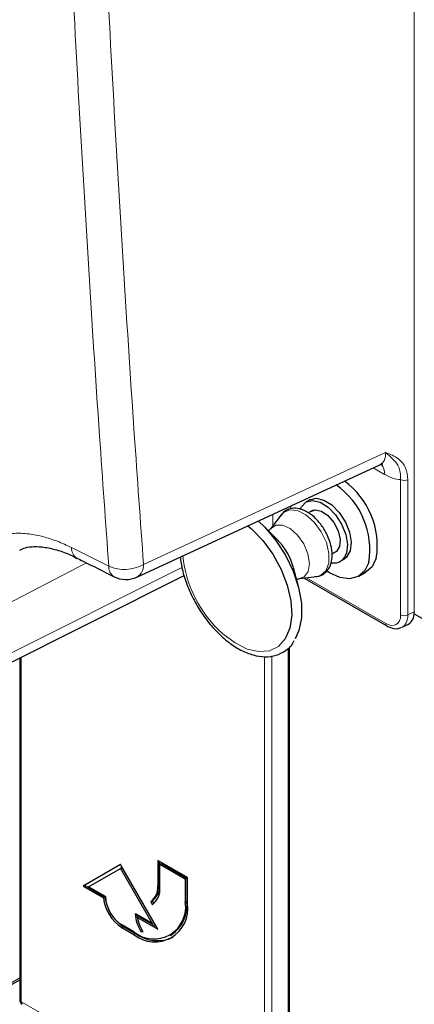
# Paper-space layout 'Blatt4' of a CAD drawing. Header units: millimetres. Extents: x 5 to 418, y 2 to 292.
# Tile 6 of 70: x 145 to 154, y 101 to 124. Entities that reach past the tile are written whole.
import ezdxf

# ---------------------------------------------------------------- set-up
doc = ezdxf.new("R2010")
doc.units = ezdxf.units.MM

psp = doc.layouts.new('Blatt4')

# ---------------------------------------------------------------- linework, layer by layer
at = {"color": 7, "linetype": 'Continuous', "lineweight": 18}
for p, q in [((154.005, 110.082), (154.005, 177.642)), ((147.583, 111.203), (153.325, 113.858)), ((153.302, 113.335), (153.028, 113.494)), ((153.681, 110.008), (153.681, 113.215)), ((153.853, 113.212), (153.853, 110.006)), ((150.649, 112.394), (150.649, 112.117)), ((145.877, 111.601), (146.759, 111.159)), ((144.026, 110.096), (146.229, 111.241)), ((144.117, 108.942), (148.494, 111.134)), ((151.449, 110.889), (153.328, 109.804)), ((153.853, 110.006), (154.005, 110.082)), ((151.047, 109.256), (151.047, 97.157)), ((150.624, 109.036), (150.624, 97.502)), ((144.683, 109.004), (144.683, 100.831)), ((150.449, 97.503), (150.449, 109.017)), ((147.955, 103.595), (147.919, 103.574)), ((148.609, 103.217), (148.574, 103.197)), ((147.106, 102.615), (147.071, 102.595)), ((147.389, 102.452), (147.354, 102.431)), ((144.26, 101.176), (144.646, 101.398)), ((144.683, 100.831), (145.137, 100.569))]:
    psp.add_line(p, q, dxfattribs=at)
at = {"color": 7, "linetype": 'Continuous', "lineweight": 25}
for p, q in [((147.427, 110.904), (153.189, 113.568)), ((151.079, 112.526), (151.075, 112.591)), ((151.526, 112.735), (151.438, 112.684)), ((150.849, 112.381), (150.597, 112.048)), ((151.605, 112.492), (151.489, 112.425)), ((150.751, 111.796), (150.425, 112.12)), ((152.054, 111.453), (152.167, 111.518)), ((151.255, 110.682), (151.137, 111.126)), ((152.25, 111.277), (152.339, 111.328)), ((143.979, 108.651), (148.547, 110.939)), ((151.278, 110.867), (151.693, 110.919)), ((152.689, 110.924), (152.866, 111.027)), ((151.389, 110.881), (153.354, 109.747)), ((154.003, 110.03), (154.235, 109.896)), ((153.714, 109.714), (153.865, 109.79)), ((151.01, 109.22), (151.01, 97.209)), ((144.646, 108.986), (144.646, 100.882)), ((148.627, 103.779), (147.919, 104.187)), ((147.919, 104.187), (147.919, 103.574)), ((147.955, 104.166), (147.955, 103.595)), ((147.036, 104.085), (146.152, 103.574)), ((147.036, 104.085), (146.187, 103.595)), ((146.28, 103.562), (147.036, 103.998)), ((147.919, 102.554), (147.036, 104.085)), ((147.071, 104.019), (147.036, 103.998)), ((147.036, 103.998), (147.791, 102.689)), ((147.071, 104.019), (147.827, 102.709)), ((148.008, 104.115), (147.973, 104.095)), ((147.973, 103.544), (147.973, 104.095)), ((147.973, 104.095), (148.574, 103.748)), ((148.008, 104.115), (148.609, 103.768)), ((148.609, 103.768), (148.574, 103.748)), ((148.574, 103.748), (148.574, 103.197)), ((148.609, 103.768), (148.609, 103.217)), ((148.627, 103.166), (148.627, 103.779)), ((146.187, 103.595), (146.152, 103.574)), ((146.152, 103.574), (146.632, 103.297)), ((146.187, 103.595), (146.668, 103.317)), ((146.682, 103.329), (146.28, 103.562)), ((146.668, 103.317), (146.632, 103.297)), ((147.789, 103.229), (147.754, 103.208)), ((147.754, 103.208), (147.791, 103.143)), ((147.789, 103.229), (147.825, 103.166)), ((147.791, 102.689), (147.389, 102.921)), ((147.477, 102.85), (147.442, 102.829)), ((147.442, 102.829), (147.919, 102.554)), ((147.477, 102.85), (147.884, 102.615)), ((147.354, 102.493), (147.071, 102.656)), ((147.071, 102.595), (147.354, 102.431)), ((147.106, 102.615), (147.389, 102.452)), ((147.558, 102.517), (147.523, 102.497)), ((147.523, 102.497), (147.571, 102.497)), ((147.827, 102.709), (147.791, 102.689)), ((148.216, 102.407), (148.252, 102.428)), ((144.236, 101.119), (144.646, 101.356))]:
    psp.add_line(p, q, dxfattribs=at)
at = {"color": 7, "linetype": 'Continuous', "lineweight": 25, "flags": 128}
for points in [[(151.526, 112.735), (151.679, 112.773), (151.861, 112.731), (152.05, 112.614), (152.226, 112.433), (152.37, 112.208), (152.467, 111.965), (152.506, 111.729), (152.483, 111.525)], [(151.3, 112.509), (151.327, 112.57), (151.437, 112.684), (151.591, 112.722), (151.772, 112.68), (151.961, 112.563), (152.137, 112.382), (152.282, 112.157), (152.379, 111.914), (152.418, 111.678), (152.395, 111.474)], [(151.521, 112.444), (151.531, 112.454), (151.652, 112.5), (151.802, 112.467), (151.958, 112.36), (152.097, 112.195), (152.197, 111.998), (152.244, 111.798), (152.229, 111.626)], [(150.059, 112.121), (150.142, 112.05), (150.412, 111.772), (150.651, 111.445), (150.847, 111.085), (150.991, 110.712), (151.076, 110.343), (151.097, 109.998), (151.053, 109.692), (150.946, 109.443), (150.945, 109.441)], [(150.303, 112.234), (150.459, 112.085), (150.723, 111.773), (150.952, 111.42), (151.134, 111.042), (151.261, 110.656), (151.327, 110.282), (151.329, 109.936), (151.267, 109.635), (151.177, 109.442)], [(152.229, 111.626), (152.156, 111.508), (152.083, 111.469)], [(152.483, 111.525), (152.4, 111.377), (152.339, 111.328)], [(152.927, 111.249), (152.827, 111.046), (152.671, 110.915), (152.472, 110.863), (152.241, 110.893), (151.996, 111.006), (151.941, 111.041)], [(153.104, 111.351), (153.004, 111.149), (152.866, 111.027)]]:
    psp.add_lwpolyline(points, dxfattribs=at)
at = {"color": 7, "linetype": 'Continuous', "lineweight": 18, "flags": 128}
for points in [[(150.849, 112.381), (150.895, 112.43), (151.046, 112.498), (151.233, 112.481), (151.435, 112.38), (151.63, 112.206), (151.797, 111.979), (151.919, 111.722), (151.981, 111.464), (151.978, 111.233), (151.909, 111.053), (151.782, 110.944), (151.693, 110.919)], [(150.597, 112.048), (150.717, 112.134), (150.879, 112.136), (151.06, 112.054), (151.236, 111.897), (151.383, 111.688), (151.481, 111.454), (151.517, 111.227), (151.485, 111.037), (151.392, 110.911), (151.275, 110.867)], [(150.945, 109.441), (150.783, 109.261), (150.57, 109.157), (150.319, 109.136), (150.042, 109.198), (149.753, 109.341), (149.466, 109.557)]]:
    psp.add_lwpolyline(points, dxfattribs=at)
at = {"color": 7, "linetype": 'Continuous', "lineweight": 18}
for centre, radius, start, end in [((152.959, 113.36), 0.344, 355.8367, 40.2576), ((153.77, 113.387), 0.194, 242.7384, 295.5295), ((146.142, 111.582), 0.266, 175.7494, 238.6524), ((151.382, 111.709), 2.882, 185.996, 228.3278), ((147.024, 111.139), 0.266, 175.6178, 238.6317), ((147.127, 112.004), 0.921, 246.4612, 299.6684), ((147.26, 111.181), 0.323, 300.9996, 3.94), ((153.77, 110.18), 0.194, 242.7384, 295.5295), ((153.389, 109.798), 0.0617, 173.7654, 234.8983), ((144.708, 100.888), 0.0617, 185.0787, 246.2415), ((144.745, 100.825), 0.0628, 174.3177, 234.3701)]:
    psp.add_arc(centre, radius, start, end, dxfattribs=at)
at = {"color": 7, "linetype": 'Continuous', "lineweight": 25}
for centre, radius, start, end in [((151.066, 111.547), 1.886, 350.8897, 54.8265), ((151.243, 111.649), 1.885, 350.9001, 54.2037), ((149.683, 110.734), 1.506, 15.1204, 44.8743), ((152.099, 111.541), 0.303, 258.522, 347.2481), ((147.164, 111.472), 0.625, 243.4895, 294.8105), ((147.519, 103.535), 0.402, 305.698, 5.6204), ((147.554, 103.555), 0.402, 305.698, 5.6204), ((147.534, 103.501), 0.44, 305.698, 5.6204), ((147.599, 103.413), 0.974, 186.8334, 237.1491), ((147.635, 103.433), 0.974, 186.8334, 237.1491), ((147.526, 103.368), 0.845, 182.6055, 237.3945), ((147.83, 103.076), 0.753, 230.7967, 9.214), ((147.788, 103.113), 0.827, 304.0564, 7.2558), ((147.851, 103.04), 0.786, 230.7967, 9.214), ((148.223, 102.952), 0.835, 182.1237, 213.0088), ((148.211, 102.967), 0.788, 184.9133, 203.6341), ((148.221, 102.941), 0.787, 188.133, 214.2787), ((147.916, 103.188), 0.905, 234.3824, 294.3071), ((144.771, 100.882), 0.125, 180, 240.0027)]:
    psp.add_arc(centre, radius, start, end, dxfattribs=at)
at = {"color": 7, "linetype": 'Continuous', "lineweight": 18}
for centre, major_axis, ratio, start_param, end_param in [((152.858, 114.104), (-0.363, 0.517), 0.569649, 3.038808, 3.875138), ((153.3, 114.359), (-0.627, 1.086), 0.575802, 2.357645, 2.800952), ((153.327, 110.213), (-0.251, 0.433), 0.576854, 2.355515, 3.925398), ((153.416, 110.264), (-0.307, 0.545), 0.572991, 3.070865, 3.932757)]:
    psp.add_ellipse(centre, major_axis=major_axis, ratio=ratio, start_param=start_param, end_param=end_param, dxfattribs=at)
at = {"color": 7, "linetype": 'Continuous', "lineweight": 25}
psp.add_ellipse((153.565, 110.338), major_axis=(-0.311, 0.543), ratio=0.575324, start_param=3.109661, end_param=3.928364, dxfattribs=at)
at = {"color": 7, "linetype": 'Continuous', "lineweight": 18}
for points, knots in [([(146.759, 111.159), (146.685, 112.188), (146.411, 116.015), (146.006, 122.683), (145.589, 131.189), (145.405, 136.912), (145.313, 139.774)], [0, 0, 0, 0, 0.109144, 0.406096, 0.703048, 1, 1, 1, 1]), ([(146.138, 139.795), (146.23, 136.936), (146.414, 131.217), (146.83, 122.718), (147.235, 116.056), (147.509, 112.231), (147.583, 111.203)], [0, 0, 0, 0, 0.296952, 0.593904, 0.890856, 1, 1, 1, 1]), ([(153.325, 113.858), (153.325, 113.858), (153.432, 113.817), (153.618, 113.737), (153.816, 113.521), (153.842, 113.311), (153.853, 113.212)], [0, 0, 0, 0, 0.00199, 0.406331, 0.722166, 1, 1, 1, 1]), ([(153.681, 113.215), (153.678, 113.298), (153.67, 113.479), (153.561, 113.64), (153.443, 113.758), (153.361, 113.828), (153.325, 113.858), (153.325, 113.858)], [0, 0, 0, 0, 0.259618, 0.570647, 0.824142, 0.998062, 1, 1, 1, 1]), ([(143.193, 110.054), (143.188, 110.137), (143.179, 110.302), (143.191, 110.537), (143.222, 110.76), (143.267, 110.942), (143.331, 111.125), (143.415, 111.298), (143.536, 111.474), (143.664, 111.608), (143.832, 111.739), (144.05, 111.853), (144.298, 111.919), (144.566, 111.947), (144.851, 111.938), (145.144, 111.881), (145.428, 111.796), (145.651, 111.711), (145.82, 111.629), (145.877, 111.601)], [0, 0, 0, 0, 0.052778, 0.105936, 0.159562, 0.213581, 0.246474, 0.310445, 0.370355, 0.427273, 0.471477, 0.557697, 0.64015, 0.684231, 0.770203, 0.85241, 0.889124, 0.962902, 1, 1, 1, 1])]:
    psp.add_open_spline(points, degree=3, knots=knots, dxfattribs=at)
at = {"color": 7, "linetype": 'Continuous', "lineweight": 25}
for points, knots in [([(153.188, 113.568), (153.189, 113.568), (153.21, 113.584), (153.26, 113.584), (153.253, 113.585), (153.252, 113.585)], [0, 0, 0, 0, 0.006484, 0.729761, 1, 1, 1, 1]), ([(151.648, 110.919), (151.653, 110.918), (151.715, 110.909), (151.831, 110.953), (151.964, 111.061), (152.043, 111.229), (152.067, 111.43), (152.034, 111.663), (151.946, 111.906), (151.81, 112.136), (151.637, 112.33), (151.442, 112.471), (151.244, 112.541), (151.057, 112.533), (150.916, 112.47), (150.866, 112.391), (150.849, 112.366)], [0, 0, 0, 0, 0.006383, 0.078083, 0.154065, 0.227974, 0.305616, 0.387939, 0.471254, 0.554435, 0.637981, 0.722468, 0.808611, 0.881976, 0.961101, 1, 1, 1, 1]), ([(150.595, 112.045), (150.595, 112.045), (150.592, 112.041), (150.566, 112.021), (150.543, 112.003)], [0, 0, 0, 0, 0.071326, 1, 1, 1, 1]), ([(144.647, 111.544), (144.689, 111.564), (144.78, 111.607), (144.979, 111.633), (145.245, 111.619), (145.557, 111.543), (145.816, 111.451), (145.969, 111.368), (146.004, 111.348)], [0, 0, 0, 0, 0.164275, 0.35131, 0.552264, 0.749281, 0.942964, 1, 1, 1, 1]), ([(148.453, 111.379), (148.467, 111.279), (148.497, 111.062), (148.61, 110.713), (148.773, 110.352), (148.982, 110.011), (149.212, 109.713), (149.38, 109.554), (149.457, 109.48)], [0, 0, 0, 0, 0.14859, 0.32387, 0.498861, 0.673749, 0.848773, 1, 1, 1, 1]), ([(146.004, 111.355), (146.052, 111.33), (146.345, 111.182), (146.639, 111.035), (146.885, 110.913)], [0, 0, 0, 0, 0.1656354, 1, 1, 1, 1]), ([(151.213, 110.84), (151.22, 110.845), (151.242, 110.862), (151.261, 110.864), (151.274, 110.865)], [0, 0, 0, 0, 0.318267, 1, 1, 1, 1]), ([(153.354, 109.747), (153.385, 109.732), (153.466, 109.691), (153.586, 109.669), (153.663, 109.7), (153.691, 109.712)], [0, 0, 0, 0, 0.279948, 0.731371, 1, 1, 1, 1]), ([(149.457, 109.48), (149.506, 109.438), (149.647, 109.318), (149.892, 109.163), (150.184, 109.045), (150.468, 109.001), (150.731, 109.036), (150.954, 109.15), (151.098, 109.276), (151.148, 109.375), (151.159, 109.396)], [0, 0, 0, 0, 0.0785591, 0.2281917, 0.3786517, 0.529074, 0.6771855, 0.8208229, 0.961517, 1, 1, 1, 1])]:
    psp.add_open_spline(points, degree=3, knots=knots, dxfattribs=at)

doc.saveas('drawing.dxf')
